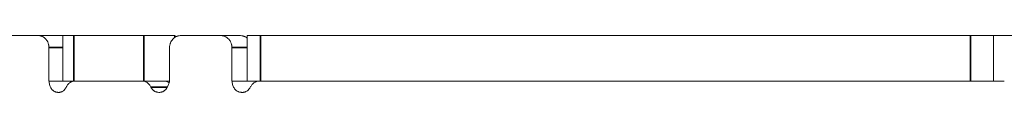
# Model space of a CAD drawing. Header units: millimetres. Extents: x 4 to 1188, y 1 to 840.
# Tile 94 of 197: x 458.284 to 464.482, y 411.433 to 411.791. Entities that reach past the tile are written whole.
import ezdxf

# ---------------------------------------------------------------- set-up
doc = ezdxf.new("R2010")
doc.units = ezdxf.units.MM
doc.layers.add('1', color=7, linetype='Continuous')
doc.styles.add('Arial Unicode MS', font='Arial Unicode MS')
doc.dimstyles.get("Standard").update_dxf_attribs({"dimtxt": 0.18, "dimasz": 0.18, "dimexe": 0.18, "dimexo": 0.0625, "dimgap": 0.09, "dimtad": 0, "dimtih": 1, "dimtoh": 1, "dimdec": 4, "dimzin": 0, "dimdsep": 46, "dimtxsty": 'Standard', "dimcen": 0.09, "dimadec": 0, "dimazin": 0, "dimtfac": 1, "dimtdec": 4, "dimtofl": 0, "dimtmove": 0, "dimatfit": 3, "dimfxl": 0, "dimtolj": 1, "dimtzin": 0, "dimarcsym": 0})

# ---------------------------------------------------------------- blocks, each defined once
blk = doc.blocks.new('_U19')
at = {"layer": '1', "color": 18, "lineweight": 35}
for p, q in [((552.783, 527.4114), (436.1331, 527.4114)), ((438.1331, 411.7905), (438.1331, 527.4114)), ((452.2007, 411.7905), (436.1331, 411.7905))]:
    blk.add_line(p, q, dxfattribs=at)
at = {"layer": '1', "color": 18, "lineweight": 70}
for points in [[(438.1331, 527.4114), (438.9091, 523.9114), (437.3572, 523.9114)], [(438.1331, 411.7905), (437.3572, 415.2905), (438.9091, 415.2905)]]:
    blk.add_solid(points, dxfattribs=at)
at = {"layer": '1', "color": 18, "linetype": 'Continuous', "lineweight": 13, "insert": (436.0632, 460.9858), "char_height": 5, "attachment_point": 7, "rotation": 90, "line_spacing_factor": 1.047437, "style": 'Arial Unicode MS'}
blk.add_mtext('\\fArial Unicode MS|b0|i0;\\W1.0000;{\\H1.21x;(}809{\\H1.21x;)}', dxfattribs=at)

msp = doc.modelspace()

# ---------------------------------------------------------------- linework, layer by layer
at = {"layer": '1', "color": 154, "linetype": 'Continuous', "lineweight": 13}
for p, q in [((458.4039, 411.7905), (458.1637, 411.7905)), ((458.5561, 411.7905), (458.4039, 411.7905)), ((458.5561, 411.7905), (458.5561, 411.5048)), ((458.5561, 411.7905), (458.6248, 411.7905)), ((458.6248, 411.7905), (459.0652, 411.7905)), ((459.0652, 411.7905), (459.26, 411.7905)), ((459.5516, 411.7905), (459.2948, 411.7905)), ((459.675, 411.7905), (459.5516, 411.7905)), ((459.7165, 411.7905), (459.7165, 411.5048)), ((459.7165, 411.7905), (459.7995, 411.7905)), ((464.2685, 411.7905), (459.7995, 411.7905)), ((464.2685, 411.7905), (464.415, 411.7905)), ((464.415, 411.7905), (464.5579, 411.7905)), ((464.415, 411.7905), (464.415, 411.5048)), ((458.4679, 411.5048), (458.4679, 411.7148)), ((459.2277, 411.7148), (459.2277, 411.5048)), ((459.6198, 411.5048), (459.6198, 411.7148)), ((458.5561, 411.5048), (458.4679, 411.5048)), ((458.5561, 411.5048), (458.6248, 411.5048)), ((458.6248, 411.5048), (459.0652, 411.5048)), ((459.0543, 411.5048), (458.6315, 411.5048)), ((459.0543, 411.5048), (459.0623, 411.5048)), ((459.2277, 411.5048), (459.0652, 411.5048)), ((459.7165, 411.5048), (459.6198, 411.5048)), ((459.7165, 411.5048), (459.7932, 411.5048)), ((464.4822, 411.5048), (459.7939, 411.5048))]:
    msp.add_line(p, q, dxfattribs=at)
at = {"layer": '1', "color": 154, "linetype": 'Continuous', "lineweight": 35}
for p, q in [((458.6248, 411.7905), (458.6248, 411.5048)), ((459.0652, 411.5048), (459.0652, 411.7905)), ((459.26, 411.7905), (459.26, 411.7783)), ((459.7995, 411.7905), (459.7995, 411.5048)), ((464.2685, 411.5048), (464.2685, 411.7905)), ((458.5561, 411.7148), (458.4679, 411.7148)), ((459.7165, 411.7148), (459.6198, 411.7148))]:
    msp.add_line(p, q, dxfattribs=at)
at = {"layer": '1', "color": 154, "linetype": 'Continuous', "lineweight": 13}
for points, knots in [([(458.4679, 411.7148), (458.4679, 411.7198), (458.4675, 411.7247), (458.4662, 411.732), (458.4657, 411.7344), (458.4645, 411.7391), (458.4638, 411.7415), (458.4614, 411.7483), (458.4594, 411.7527), (458.4559, 411.7589), (458.4547, 411.7609), (458.452, 411.7647), (458.4506, 411.7666), (458.4462, 411.7718), (458.443, 411.7749), (458.4386, 411.7784), (458.4377, 411.7791), (458.4359, 411.7803), (458.4332, 411.7822), (458.4285, 411.7848), (458.4245, 411.7865), (458.4205, 411.7879), (458.4185, 411.7885), (458.4123, 411.79), (458.4081, 411.7905), (458.4039, 411.7905)], [0, 0, 0, 0, 0.125, 0.125, 0.1875, 0.1875, 0.25, 0.25, 0.375, 0.375, 0.4375, 0.4375, 0.5, 0.5, 0.625, 0.625, 0.65625, 0.65625, 0.6875, 0.75, 0.8125, 0.8125, 0.875, 0.875, 1, 1, 1, 1]), ([(459.2948, 411.7905), (459.2904, 411.7905), (459.286, 411.79), (459.2796, 411.7886), (459.2775, 411.788), (459.2733, 411.7865), (459.2712, 411.7857), (459.2651, 411.7828), (459.2612, 411.7805), (459.2558, 411.7764), (459.254, 411.7749), (459.2506, 411.7718), (459.2489, 411.7701), (459.2443, 411.7649), (459.2415, 411.761), (459.2385, 411.7559), (459.2379, 411.7548), (459.2367, 411.7527), (459.2351, 411.7494), (459.2328, 411.7439), (459.2313, 411.7392), (459.23, 411.7345), (459.2295, 411.7321), (459.2282, 411.7247), (459.2277, 411.7198), (459.2277, 411.7148)], [0, 0, 0, 0, 0.125, 0.125, 0.1875, 0.1875, 0.25, 0.25, 0.375, 0.375, 0.4375, 0.4375, 0.5, 0.5, 0.625, 0.625, 0.65625, 0.65625, 0.6875, 0.75, 0.8125, 0.8125, 0.875, 0.875, 1, 1, 1, 1]), ([(459.6198, 411.7148), (459.6198, 411.7198), (459.6193, 411.7247), (459.618, 411.732), (459.6175, 411.7344), (459.6162, 411.7391), (459.6154, 411.7415), (459.6128, 411.7483), (459.6108, 411.7527), (459.607, 411.7589), (459.6057, 411.7609), (459.6029, 411.7647), (459.6014, 411.7666), (459.5966, 411.7718), (459.5932, 411.7749), (459.5886, 411.7784), (459.5876, 411.7791), (459.5857, 411.7803), (459.5828, 411.7822), (459.5777, 411.7848), (459.5736, 411.7865), (459.5693, 411.7879), (459.5671, 411.7885), (459.5605, 411.79), (459.5561, 411.7905), (459.5516, 411.7905)], [0, 0, 0, 0, 0.125, 0.125, 0.1875, 0.1875, 0.25, 0.25, 0.375, 0.375, 0.4375, 0.4375, 0.5, 0.5, 0.625, 0.625, 0.65625, 0.65625, 0.6875, 0.75, 0.8125, 0.8125, 0.875, 0.875, 1, 1, 1, 1]), ([(459.717, 411.7744), (459.7157, 411.7756), (459.7143, 411.7767), (459.712, 411.7784), (459.7111, 411.7791), (459.7091, 411.7803), (459.7062, 411.7822), (459.7012, 411.7848), (459.697, 411.7865), (459.6928, 411.7879), (459.6906, 411.7885), (459.684, 411.79), (459.6795, 411.7905), (459.675, 411.7905)], [0, 0, 0, 0, 0.110749, 0.110749, 0.184853, 0.184853, 0.258957, 0.407166, 0.555374, 0.555374, 0.703583, 0.703583, 1, 1, 1, 1]), ([(458.5788, 411.4694), (458.5772, 411.4661), (458.5754, 411.4629), (458.5714, 411.4567), (458.5693, 411.4538), (458.5658, 411.4498), (458.5646, 411.4485), (458.562, 411.446), (458.5581, 411.4425), (458.5538, 411.4397), (458.5492, 411.4374), (458.5477, 411.4368), (458.5445, 411.4356), (458.5414, 411.4346), (458.5381, 411.434), (458.5349, 411.4336), (458.5332, 411.4334), (458.5308, 411.4334), (458.5299, 411.4333), (458.5283, 411.4334), (458.5258, 411.4334), (458.5234, 411.4336), (458.5185, 411.4341), (458.5153, 411.4347), (458.5105, 411.436), (458.5089, 411.4366), (458.5058, 411.4377), (458.5042, 411.4384), (458.4997, 411.4407), (458.4968, 411.4425), (458.4928, 411.4458), (458.4914, 411.447), (458.4889, 411.4495), (458.4853, 411.4534), (458.4822, 411.4579), (458.4785, 411.4644), (458.477, 411.4678), (458.4742, 411.4748), (458.4731, 411.4784), (458.4711, 411.4858), (458.4702, 411.4895), (458.4688, 411.4971), (458.4683, 411.5009), (458.4679, 411.5048)], [0, 0, 0, 0, 0.0625, 0.0625, 0.125, 0.125, 0.15625, 0.15625, 0.1875, 0.25, 0.25, 0.28125, 0.28125, 0.3125, 0.34375, 0.34375, 0.375, 0.375, 0.390625, 0.390625, 0.40625, 0.4375, 0.4375, 0.5, 0.5, 0.53125, 0.53125, 0.5625, 0.5625, 0.625, 0.625, 0.65625, 0.65625, 0.6875, 0.75, 0.75, 0.8125, 0.8125, 0.875, 0.875, 0.9375, 0.9375, 1, 1, 1, 1]), ([(458.6315, 411.5048), (458.6261, 411.5048), (458.6209, 411.504), (458.6145, 411.502), (458.6132, 411.5015), (458.6107, 411.5005), (458.6094, 411.5), (458.6058, 411.4982), (458.601, 411.4955), (458.5966, 411.4921), (458.5934, 411.4892), (458.5924, 411.4882), (458.5904, 411.4862), (458.5894, 411.4851), (458.5848, 411.4797), (458.5815, 411.4748), (458.5788, 411.4694)], [0, 0, 0, 0, 0.25, 0.25, 0.3125, 0.3125, 0.375, 0.375, 0.5, 0.625, 0.625, 0.6875, 0.6875, 0.75, 0.75, 1, 1, 1, 1]), ([(459.1095, 411.4671), (459.1068, 411.4728), (459.1035, 411.478), (459.0977, 411.485), (459.0956, 411.4872), (459.0912, 411.4912), (459.0866, 411.4948), (459.0816, 411.4977), (459.0763, 411.5003), (459.0737, 411.5014), (459.0683, 411.5031), (459.0655, 411.5037), (459.06, 411.5046), (459.0571, 411.5048), (459.0543, 411.5048)], [0, 0, 0, 0, 0.25, 0.25, 0.375, 0.375, 0.5, 0.625, 0.625, 0.75, 0.75, 0.875, 0.875, 1, 1, 1, 1]), ([(459.2277, 411.5048), (459.2259, 411.4974), (459.2237, 411.4902), (459.2197, 411.4798), (459.2182, 411.4764), (459.215, 411.4697), (459.2133, 411.4664), (459.2104, 411.4617), (459.2094, 411.4601), (459.2073, 411.4571), (459.2062, 411.4556), (459.2028, 411.4513), (459.2004, 411.4487), (459.1963, 411.4451), (459.1949, 411.444), (459.1921, 411.4419), (459.1877, 411.439), (459.183, 411.4368), (459.1781, 411.4352), (459.1764, 411.4348), (459.1731, 411.4341), (459.1714, 411.4338), (459.168, 411.4335), (459.1663, 411.4334), (459.1629, 411.4333), (459.1612, 411.4334), (459.1561, 411.4337), (459.1527, 411.4341), (459.1477, 411.435), (459.1461, 411.4354), (459.1428, 411.4364), (459.1412, 411.437), (459.1363, 411.4388), (459.1332, 411.4404), (459.1288, 411.4433), (459.1274, 411.4443), (459.1246, 411.4465), (459.1233, 411.4477), (459.1194, 411.4516), (459.1171, 411.4544), (459.114, 411.4589), (459.113, 411.4605), (459.1112, 411.4638), (459.1103, 411.4654), (459.1095, 411.4671)], [0, 0, 0, 0, 0.125, 0.125, 0.1875, 0.1875, 0.25, 0.25, 0.28125, 0.28125, 0.3125, 0.3125, 0.375, 0.375, 0.40625, 0.40625, 0.4375, 0.5, 0.5, 0.53125, 0.53125, 0.5625, 0.5625, 0.59375, 0.59375, 0.625, 0.625, 0.6875, 0.6875, 0.71875, 0.71875, 0.75, 0.75, 0.8125, 0.8125, 0.84375, 0.84375, 0.875, 0.875, 0.9375, 0.9375, 0.96875, 0.96875, 1, 1, 1, 1]), ([(459.1905, 411.5048), (459.1962, 411.5048), (459.2018, 411.5039), (459.21, 411.5013), (459.2127, 411.5002), (459.2179, 411.4977), (459.2204, 411.4962), (459.2238, 411.4939), (459.2248, 411.4931), (459.2258, 411.4924)], [0, 0, 0, 0, 0.451965, 0.451965, 0.677947, 0.677947, 0.903929, 0.903929, 1, 1, 1, 1]), ([(459.7379, 411.4694), (459.7362, 411.4661), (459.7342, 411.4629), (459.73, 411.4567), (459.7278, 411.4538), (459.7241, 411.4498), (459.7228, 411.4485), (459.72, 411.446), (459.7158, 411.4425), (459.7113, 411.4397), (459.7064, 411.4374), (459.7048, 411.4368), (459.7014, 411.4356), (459.698, 411.4346), (459.6946, 411.434), (459.6911, 411.4336), (459.6894, 411.4334), (459.6868, 411.4334), (459.6859, 411.4333), (459.6841, 411.4334), (459.6815, 411.4334), (459.6789, 411.4336), (459.6737, 411.4341), (459.6703, 411.4347), (459.6652, 411.436), (459.6635, 411.4366), (459.6602, 411.4377), (459.6585, 411.4384), (459.6537, 411.4407), (459.6506, 411.4425), (459.6463, 411.4458), (459.6449, 411.447), (459.6422, 411.4495), (459.6383, 411.4534), (459.6351, 411.4579), (459.6311, 411.4644), (459.6295, 411.4678), (459.6265, 411.4748), (459.6253, 411.4784), (459.6232, 411.4858), (459.6223, 411.4895), (459.6208, 411.4971), (459.6202, 411.5009), (459.6198, 411.5048)], [0, 0, 0, 0, 0.0625, 0.0625, 0.125, 0.125, 0.15625, 0.15625, 0.1875, 0.25, 0.25, 0.28125, 0.28125, 0.3125, 0.34375, 0.34375, 0.375, 0.375, 0.390625, 0.390625, 0.40625, 0.4375, 0.4375, 0.5, 0.5, 0.53125, 0.53125, 0.5625, 0.5625, 0.625, 0.625, 0.65625, 0.65625, 0.6875, 0.75, 0.75, 0.8125, 0.8125, 0.875, 0.875, 0.9375, 0.9375, 1, 1, 1, 1]), ([(459.7939, 411.5048), (459.7882, 411.5048), (459.7826, 411.504), (459.7758, 411.502), (459.7745, 411.5015), (459.7718, 411.5005), (459.7705, 411.5), (459.7666, 411.4982), (459.7615, 411.4955), (459.7568, 411.4921), (459.7535, 411.4892), (459.7523, 411.4882), (459.7502, 411.4862), (459.7492, 411.4851), (459.7442, 411.4797), (459.7408, 411.4748), (459.7379, 411.4694)], [0, 0, 0, 0, 0.25, 0.25, 0.3125, 0.3125, 0.375, 0.375, 0.5, 0.625, 0.625, 0.6875, 0.6875, 0.75, 0.75, 1, 1, 1, 1])]:
    msp.add_open_spline(points, degree=3, knots=knots, dxfattribs=at)
at = {"layer": '1', "color": 154, "linetype": 'Continuous', "lineweight": 35}
msp.add_open_spline([(459.2121, 411.4669), (459.2038, 411.4669), (459.1955, 411.4669), (459.1743, 411.467), (459.1613, 411.467), (459.1464, 411.4671), (459.1444, 411.4671), (459.1314, 411.4671), (459.1205, 411.4671), (459.1095, 411.4671)], degree=3, knots=[0, 0, 0, 0, 0.242355, 0.242355, 0.621178, 0.621178, 0.679616, 0.679616, 1, 1, 1, 1], dxfattribs=at)

# ---------------------------------------------------------------- dimensions: what is measured, and where the dimension line sits
at = {"layer": '1', "color": 18, "linetype": 'Continuous', "lineweight": 13}
dim = msp.add_linear_dim(base=(438.1331, 527.4114), p1=(453.2007, 411.7905), p2=(554.2115, 527.4114), angle=90, dimstyle='Standard', override={"dimtxt": 5, "dimasz": 3.5, "dimexe": 2, "dimexo": 1, "dimgap": 2.5, "dimtad": 1, "dimtih": 0, "dimtoh": 0, "dimdec": 0, "dimlfac": 7, "dimzin": 8, "dimdsep": 44, "dimlunit": 2, "dimpost": '(<>)', "dimtxsty": 'Arial Unicode MS', "dimsah": 1, "dimse1": 0, "dimse2": 0, "dimsd1": 0, "dimsd2": 0, "dimclrd": 18, "dimclre": 18, "dimclrt": 18, "dimtm": -0.1, "dimtfac": 0.4, "dimtdec": 2, "dimtofl": 1, "dimtmove": 0, "dimtzin": 8, "dimlwd": 35, "dimlwe": 35}, dxfattribs=at)
dim.commit()
dim.dimension.update_dxf_attribs({"geometry": '_U19', "text_midpoint": (438.1331, 469.6009), "dimtype": 160})

doc.saveas('drawing.dxf')
